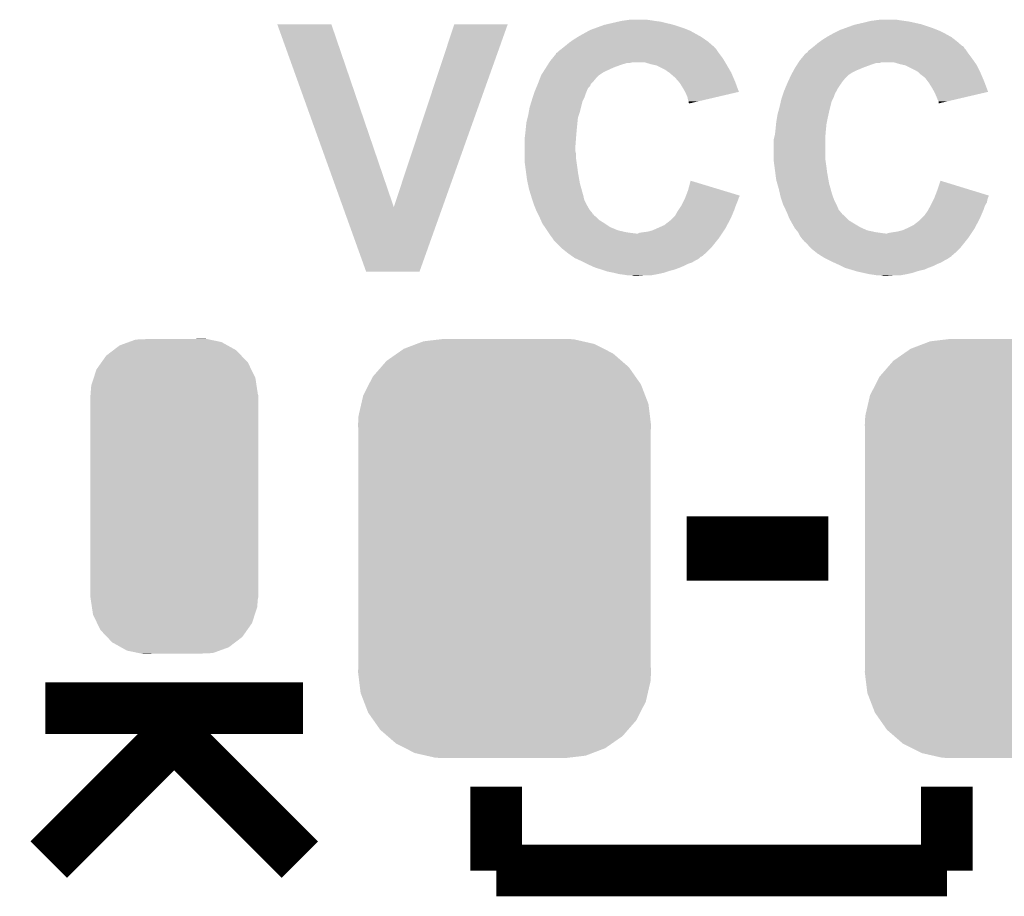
# Model space of a CAD drawing. Extents: x -1.3 to 24.2, y -3.9 to 55.4.
# Tile 6 of 30: x 4.3 to 8.2, y 4.7 to 8.1. Entities that reach past the tile are written whole.
import ezdxf

# ---------------------------------------------------------------- set-up
doc = ezdxf.new("R2010")
doc.units = 0
doc.layers.get('0').update_dxf_attribs({"linetype": 'CONTINUOUS'})
doc.layers.add('NB_IOT_7_CLICK_V102_GTO', color=11, linetype='CONTINUOUS')
doc.layers.add('NB_IOT_7_CLICK_V102_GTS', color=8, linetype='CONTINUOUS')

# ---------------------------------------------------------------- blocks, each defined once
blk = doc.blocks.new('CUSTOM_174')
for points in [[(0.085574, 0.62103), (0.12095, 0.621986), (0.12555, 0.62103), (0.12095, 0.621986)], [(-0.240566, 0.575864), (-0.215122, 0.595268), (0.244736, 0.575864), (0.209918, 0.595268)], [(-0.215122, 0.595268), (-0.178956, 0.60839), (0.209918, 0.595268), (0.18637, 0.60839)], [(-0.178956, 0.60839), (-0.152312, 0.618056), (0.18637, 0.60839), (0.139862, 0.618056)], [(-0.152312, 0.618056), (-0.085562, 0.62103), (0.139862, 0.618056), (0.12555, 0.62103)], [(-0.287616, 0.527378), (-0.268252, 0.55475), (0.290712, 0.527378), (0.264758, 0.55475)], [(-0.268252, 0.55475), (-0.240566, 0.575864), (0.264758, 0.55475), (0.244736, 0.575864)], [(-0.30684, 0.500202), (-0.287616, 0.527378), (0.30402, 0.500202), (0.290712, 0.527378)], [(-0.327362, 0.436614), (-0.317438, 0.467368), (0.324802, 0.436614), (0.320096, 0.467368)], [(-0.317438, 0.467368), (-0.30684, 0.500202), (0.320096, 0.467368), (0.30402, 0.500202)], [(-0.3302, 0.40132), (-0.327362, 0.436614), (0.3302, 0.40132), (0.324802, 0.436614)], [(-0.33147, -0.40005), (-0.33147, 0.40005), (0.33147, -0.40005), (0.33147, 0.40005)], [(-0.330196, 0.40005), (-0.3302, 0.40132), (0.330196, 0.40005), (0.3302, 0.40132)], [(-0.3302, -0.40132), (-0.330196, -0.40005), (0.3302, -0.40132), (0.330196, -0.40005)], [(-0.324804, -0.436598), (-0.3302, -0.40132), (0.327364, -0.436598), (0.3302, -0.40132)], [(-0.320098, -0.467368), (-0.324804, -0.436598), (0.317434, -0.467368), (0.327364, -0.436598)], [(-0.304028, -0.500188), (-0.320098, -0.467368), (0.306846, -0.500188), (0.317434, -0.467368)], [(-0.290716, -0.527378), (-0.304028, -0.500188), (0.287612, -0.527378), (0.306846, -0.500188)], [(-0.264772, -0.554738), (-0.290716, -0.527378), (0.26826, -0.554738), (0.287612, -0.527378)], [(-0.244742, -0.575864), (-0.264772, -0.554738), (0.240562, -0.575864), (0.26826, -0.554738)], [(-0.209938, -0.59526), (-0.244742, -0.575864), (0.215134, -0.59526), (0.240562, -0.575864)], [(-0.186376, -0.608392), (-0.209938, -0.59526), (0.178944, -0.608392), (0.215134, -0.59526)], [(-0.139896, -0.618052), (-0.186376, -0.608392), (0.152324, -0.618052), (0.178944, -0.608392)], [(-0.125566, -0.62103), (-0.139896, -0.618052), (0.085574, -0.62103), (0.152324, -0.618052)], [(-0.120958, -0.621988), (-0.125566, -0.62103), (-0.120958, -0.621988), (-0.085562, -0.62103)]]:
    blk.add_solid(points)
blk = doc.blocks.new('CUSTOM_191')
for points in [[(-0.346778, 0.80667), (-0.319758, 0.816954), (0.353772, 0.80667), (0.308544, 0.816954)], [(-0.319758, 0.816954), (-0.25199, 0.82504), (0.308544, 0.816954), (0.27298, 0.82504)], [(-0.25199, 0.82504), (-0.23749, 0.82677), (0.27298, 0.82504), (0.23749, 0.82677)], [(-0.423346, 0.769256), (-0.397192, 0.787482), (0.427696, 0.769256), (0.391686, 0.787482)], [(-0.397192, 0.787482), (-0.346778, 0.80667), (0.391686, 0.787482), (0.353772, 0.80667)], [(-0.48704, 0.715032), (-0.465166, 0.74011), (0.49034, 0.715032), (0.461368, 0.74011)], [(-0.465166, 0.74011), (-0.423346, 0.769256), (0.461368, 0.74011), (0.427696, 0.769256)], [(-0.519626, 0.67767), (-0.48704, 0.715032), (0.516586, 0.67767), (0.49034, 0.715032)], [(-0.535174, 0.647234), (-0.519626, 0.67767), (0.537964, 0.647234), (0.516586, 0.67767)], [(-0.557316, 0.603886), (-0.535174, 0.647234), (0.55465, 0.603886), (0.537964, 0.647234)], [(-0.565176, 0.569912), (-0.557316, 0.603886), (0.567726, 0.569912), (0.55465, 0.603886)], [(-0.575988, 0.523164), (-0.565176, 0.569912), (0.573482, 0.523164), (0.567726, 0.569912)], [(-0.57785, 0.48768), (-0.575988, 0.523164), (0.57785, 0.48768), (0.573482, 0.523164)], [(-0.57658, 0.458364), (-0.57785, 0.48768), (0.57658, 0.458364), (0.57785, 0.48768)], [(-0.57658, 0.45836), (-0.57658, 0.458364), (0.57658, 0.45836), (0.57658, 0.458364)], [(-0.57658, -0.45836), (-0.57658, 0.45836), (0.57658, -0.45836), (0.57658, 0.45836)], [(-0.57785, -0.48768), (-0.576582, -0.458364), (0.57785, -0.48768), (0.57658, -0.458364)], [(-0.576582, -0.458364), (-0.57658, -0.45836), (0.57658, -0.458364), (0.57658, -0.45836)], [(-0.57348, -0.523164), (-0.57785, -0.48768), (0.575988, -0.523164), (0.57785, -0.48768)], [(-0.567726, -0.569912), (-0.57348, -0.523164), (0.565174, -0.569912), (0.575988, -0.523164)], [(-0.554648, -0.603886), (-0.567726, -0.569912), (0.557316, -0.603886), (0.565174, -0.569912)], [(-0.537964, -0.647234), (-0.554648, -0.603886), (0.535172, -0.647234), (0.557316, -0.603886)], [(-0.516584, -0.67767), (-0.537964, -0.647234), (0.519626, -0.67767), (0.535172, -0.647234)], [(-0.49034, -0.715032), (-0.516584, -0.67767), (0.487038, -0.715032), (0.519626, -0.67767)], [(-0.461366, -0.74011), (-0.49034, -0.715032), (0.465166, -0.74011), (0.487038, -0.715032)], [(-0.427696, -0.769256), (-0.461366, -0.74011), (0.423344, -0.769256), (0.465166, -0.74011)], [(-0.391684, -0.787482), (-0.427696, -0.769256), (0.397192, -0.787482), (0.423344, -0.769256)], [(-0.353772, -0.80667), (-0.391684, -0.787482), (0.346776, -0.80667), (0.397192, -0.787482)], [(-0.308542, -0.816954), (-0.353772, -0.80667), (0.319758, -0.816954), (0.346776, -0.80667)], [(-0.27298, -0.82504), (-0.308542, -0.816954), (0.251988, -0.82504), (0.319758, -0.816954)], [(-0.23749, -0.82677), (-0.27298, -0.82504), (0.23749, -0.82677), (0.251988, -0.82504)]]:
    blk.add_solid(points)

msp = doc.modelspace()

# ---------------------------------------------------------------- linework, layer by layer
at = {"layer": 'NB_IOT_7_CLICK_V102_GTO'}
for points, const_width in [([(6.97484, 6.0452), (7.53364, 6.0452)], 0.254), ([(4.445, 5.41528), (5.461, 5.41528)], 0.2032), ([(4.4577, 4.81838), (4.953, 5.31368)], 0.2032), ([(4.953, 5.31368), (5.4483, 4.81838)], 0.2032), ([(6.223, 4.7752), (6.223, 5.1054)], 0.2032), ([(8.001, 4.7752), (8.001, 5.1054)], 0.2032), ([(6.223, 4.7752), (8.001, 4.7752)], 0.2032)]:
    msp.add_lwpolyline(points, dxfattribs=dict(at, const_width=const_width))
for points in [[(6.660728, 8.11276), (6.68274, 8.11784), (6.913878, 8.11276), (6.89102, 8.11784)], [(6.68274, 8.11784), (6.704752, 8.12292), (6.89102, 8.11784), (6.8707, 8.12292)], [(6.704752, 8.12292), (6.71576, 8.12546), (6.8707, 8.12292), (6.85038, 8.12546)], [(6.71576, 8.12546), (6.73354, 8.128), (6.85038, 8.12546), (6.83514, 8.128)], [(6.73354, 8.128), (6.751322, 8.13054), (6.83514, 8.128), (6.817358, 8.13054)], [(7.646238, 8.112758), (7.66826, 8.11784), (7.8994, 8.112758), (7.876536, 8.11784)], [(7.66826, 8.11784), (7.68858, 8.12292), (7.876536, 8.11784), (7.853678, 8.12292)], [(7.68858, 8.12292), (7.698742, 8.12546), (7.853678, 8.12292), (7.8359, 8.12546)], [(7.698742, 8.12546), (7.717792, 8.128), (7.8359, 8.12546), (7.81812, 8.128)], [(7.717792, 8.128), (7.736842, 8.13054), (7.81812, 8.128), (7.802878, 8.13054)], [(5.359434, 8.112744), (5.359428, 8.112758), (5.572764, 8.112744), (5.359428, 8.112758)], [(5.618626, 7.391462), (5.359434, 8.112744), (5.81916, 7.391462), (5.572764, 8.112744)], [(5.81916, 7.391462), (6.057906, 8.112732), (6.01137, 7.391462), (6.26871, 8.112732)], [(6.057906, 8.112732), (6.057916, 8.11276), (6.26871, 8.112732), (6.057916, 8.11276)], [(6.54812, 8.064498), (6.58927, 8.08736), (7.028694, 8.064498), (6.987542, 8.08736)], [(6.58927, 8.08736), (6.593842, 8.0899), (6.987542, 8.08736), (6.981192, 8.0899)], [(6.593842, 8.0899), (6.614796, 8.09752), (6.981192, 8.0899), (6.96214, 8.09752)], [(6.614796, 8.09752), (6.635752, 8.10514), (6.96214, 8.09752), (6.93928, 8.10514)], [(6.635752, 8.10514), (6.649722, 8.11022), (6.93928, 8.10514), (6.922346, 8.11022)], [(6.649722, 8.11022), (6.660728, 8.11276), (6.922346, 8.11022), (6.913878, 8.11276)], [(7.55396, 8.0772), (7.57428, 8.08736), (7.99084, 8.0772), (7.97052, 8.08736)], [(7.57428, 8.08736), (7.579362, 8.0899), (7.97052, 8.08736), (7.96417, 8.0899)], [(7.579362, 8.0899), (7.600316, 8.09752), (7.96417, 8.0899), (7.94512, 8.09752)], [(7.600316, 8.09752), (7.635242, 8.11022), (7.94512, 8.09752), (7.907016, 8.11022)], [(7.635242, 8.11022), (7.646238, 8.112758), (7.907016, 8.11022), (7.8994, 8.112758)], [(6.51002, 8.0391), (6.517132, 8.04418), (7.06447, 8.0391), (7.058662, 8.04418)], [(6.517132, 8.04418), (6.5278, 8.0518), (7.058662, 8.04418), (7.047778, 8.0518)], [(6.5278, 8.0518), (6.544058, 8.06196), (7.047778, 8.0518), (7.033262, 8.06196)], [(6.544058, 8.06196), (6.54812, 8.064498), (7.033262, 8.06196), (7.028694, 8.064498)], [(7.493, 8.0391), (7.500112, 8.04418), (8.047448, 8.0391), (8.04164, 8.04418)], [(7.500112, 8.04418), (7.51078, 8.0518), (8.04164, 8.04418), (8.031842, 8.0518)], [(7.51078, 8.0518), (7.527038, 8.06196), (8.031842, 8.0518), (8.018778, 8.06196)], [(7.527038, 8.06196), (7.5311, 8.064498), (8.018778, 8.06196), (8.01421, 8.064498)], [(7.5311, 8.064498), (7.549388, 8.07466), (8.01421, 8.064498), (7.99592, 8.07466)], [(7.549388, 8.07466), (7.55396, 8.0772), (7.99592, 8.07466), (7.99084, 8.0772)], [(6.4643, 8.001002), (6.471922, 8.00862), (7.100146, 8.001002), (7.095068, 8.00862)], [(6.471922, 8.00862), (6.478694, 8.0137), (7.095068, 8.00862), (7.09168, 8.0137)], [(6.478694, 8.0137), (6.48208, 8.01624), (7.09168, 8.0137), (7.08914, 8.01624)], [(6.48208, 8.01624), (6.491596, 8.023854), (7.08914, 8.01624), (7.081526, 8.023854)], [(6.491596, 8.023854), (6.494752, 8.026378), (7.081526, 8.023854), (7.08152, 8.026378)], [(6.494752, 8.026378), (6.49478, 8.0264), (7.08152, 8.026378), (7.078986, 8.0264)], [(6.49478, 8.0264), (6.51002, 8.0391), (7.078986, 8.0264), (7.06447, 8.0391)], [(7.44982, 8.001004), (7.454902, 8.008622), (8.083124, 8.001004), (8.078046, 8.008622)], [(7.454902, 8.008622), (7.461672, 8.0137), (8.078046, 8.008622), (8.07466, 8.0137)], [(7.461672, 8.0137), (7.46506, 8.01624), (8.07466, 8.0137), (8.072122, 8.01624)], [(7.46506, 8.01624), (7.468234, 8.01878), (8.072122, 8.01624), (8.069582, 8.01878)], [(7.468234, 8.01878), (7.47458, 8.023856), (8.069582, 8.01878), (8.067042, 8.023856)], [(7.47458, 8.023856), (7.477752, 8.026394), (8.067042, 8.023856), (8.064506, 8.026394)], [(7.477752, 8.026394), (7.47776, 8.0264), (8.064506, 8.026394), (8.061966, 8.0264)], [(7.47776, 8.0264), (7.493, 8.0391), (8.061966, 8.0264), (8.047448, 8.0391)], [(6.43151, 7.96036), (6.433126, 7.9629), (6.751318, 7.96036), (6.761478, 7.9629)], [(6.433126, 7.9629), (6.43636, 7.96798), (7.126226, 7.9629), (7.123178, 7.96798)], [(6.43636, 7.96798), (6.444668, 7.978138), (7.123178, 7.96798), (7.117082, 7.978138)], [(6.444668, 7.978138), (6.45922, 7.995926), (7.117082, 7.978138), (7.103742, 7.995926)], [(6.45922, 7.995926), (6.459232, 7.99846), (7.103742, 7.995926), (7.10184, 7.99846)], [(6.459232, 7.99846), (6.459234, 7.998466), (7.10184, 7.99846), (7.101836, 7.998466)], [(6.459234, 7.998466), (6.4643, 8.001002), (7.101836, 7.998466), (7.100146, 8.001002)], [(6.832602, 7.95528), (6.807198, 7.9629), (7.130798, 7.95528), (7.126226, 7.9629)], [(7.41449, 7.96036), (7.416106, 7.962898), (7.736836, 7.96036), (7.744458, 7.962898)], [(7.416106, 7.9629), (7.41934, 7.96798), (8.110728, 7.9629), (8.107172, 7.96798)], [(7.416106, 7.962898), (7.416106, 7.9629), (7.744458, 7.962898), (7.790178, 7.9629)], [(7.41934, 7.96798), (7.427652, 7.97814), (8.107172, 7.96798), (8.10006, 7.97814)], [(7.427652, 7.97814), (7.442198, 7.995918), (8.10006, 7.97814), (8.086728, 7.995918)], [(7.442198, 7.995918), (7.44474, 7.99846), (8.086728, 7.995918), (8.08482, 7.99846)], [(7.44474, 7.99846), (7.444744, 7.998462), (8.08482, 7.99846), (8.08482, 7.998462)], [(7.444744, 7.998462), (7.44982, 8.001004), (8.08482, 7.998462), (8.083124, 8.001004)], [(7.815582, 7.95528), (7.790178, 7.9629), (8.116062, 7.95528), (8.110728, 7.9629)], [(6.407264, 7.922258), (6.412114, 7.92988), (6.644638, 7.922258), (6.65988, 7.92988)], [(6.412114, 7.92988), (6.420196, 7.94258), (6.65988, 7.92988), (6.687822, 7.94258)], [(6.420196, 7.94258), (6.426662, 7.952742), (6.687822, 7.94258), (6.71576, 7.952742)], [(6.426662, 7.952742), (6.43151, 7.96036), (6.71576, 7.952742), (6.741156, 7.96036)], [(6.844036, 7.95274), (6.832602, 7.95528), (7.13232, 7.95274), (7.130798, 7.95528)], [(6.855458, 7.950202), (6.844036, 7.95274), (7.133802, 7.950202), (7.13232, 7.95274)], [(6.891018, 7.93242), (6.855458, 7.950202), (7.144174, 7.93242), (7.133802, 7.950202)], [(6.90118, 7.9248), (6.891018, 7.93242), (7.148618, 7.9248), (7.144174, 7.93242)], [(6.904994, 7.922258), (6.90118, 7.9248), (7.1501, 7.922258), (7.148618, 7.9248)], [(7.39186, 7.922258), (7.396018, 7.92988), (7.627618, 7.922258), (7.64286, 7.92988)], [(7.396018, 7.92988), (7.40156, 7.94004), (7.64286, 7.92988), (7.667244, 7.94004)], [(7.40156, 7.94004), (7.403176, 7.94258), (7.667244, 7.94004), (7.673342, 7.94258)], [(7.403176, 7.94258), (7.40964, 7.95274), (7.673342, 7.94258), (7.70128, 7.95274)], [(7.40964, 7.95274), (7.414488, 7.960358), (7.70128, 7.95274), (7.724138, 7.960358)], [(7.414488, 7.960358), (7.41449, 7.96036), (7.724138, 7.960358), (7.736836, 7.96036)], [(7.827024, 7.952738), (7.815582, 7.95528), (8.11784, 7.952738), (8.116062, 7.95528)], [(7.838438, 7.950202), (7.827024, 7.952738), (8.11911, 7.950202), (8.11784, 7.952738)], [(7.874, 7.93242), (7.838438, 7.950202), (8.128, 7.93242), (8.11911, 7.950202)], [(7.886698, 7.924802), (7.874, 7.93242), (8.13181, 7.924802), (8.128, 7.93242)], [(7.889242, 7.92226), (7.886698, 7.924802), (8.13308, 7.92226), (8.13181, 7.924802)], [(6.390054, 7.884162), (6.395916, 7.8994), (6.604002, 7.884162), (6.6167, 7.8994)], [(6.395916, 7.8994), (6.4008, 7.912098), (6.6167, 7.8994), (6.629398, 7.912098)], [(6.4008, 7.912098), (6.400802, 7.9121), (6.629398, 7.912098), (6.6294, 7.9121)], [(6.400802, 7.9121), (6.407264, 7.922258), (6.6294, 7.9121), (6.644638, 7.922258)], [(6.9088, 7.91972), (6.904994, 7.922258), (7.151188, 7.91972), (7.1501, 7.922258)], [(6.91134, 7.917178), (6.9088, 7.91972), (7.152278, 7.917178), (7.151188, 7.91972)], [(6.92912, 7.901942), (6.91134, 7.917178), (7.158808, 7.901942), (7.152278, 7.917178)], [(6.942458, 7.8867), (6.92912, 7.901942), (7.16534, 7.8867), (7.158808, 7.901942)], [(6.9469, 7.881622), (6.942458, 7.8867), (7.167242, 7.881622), (7.16534, 7.8867)], [(7.373422, 7.884156), (7.380458, 7.8994), (7.586978, 7.884156), (7.59968, 7.8994)], [(7.380458, 7.8994), (7.386318, 7.912098), (7.59968, 7.8994), (7.612378, 7.912098)], [(7.386318, 7.912098), (7.38632, 7.9121), (7.612378, 7.912098), (7.61238, 7.9121)], [(7.38632, 7.9121), (7.39186, 7.922258), (7.61238, 7.9121), (7.627618, 7.922258)], [(7.89432, 7.917182), (7.889242, 7.92226), (8.135258, 7.917182), (8.13308, 7.92226)], [(7.914638, 7.901942), (7.89432, 7.917182), (8.141788, 7.901942), (8.135258, 7.917182)], [(7.92607, 7.8867), (7.914638, 7.901942), (8.14832, 7.8867), (8.141788, 7.901942)], [(7.92988, 7.881618), (7.92607, 7.8867), (8.150224, 7.881618), (8.14832, 7.8867)], [(6.372014, 7.838442), (6.3754, 7.848598), (6.57606, 7.838442), (6.580122, 7.848598)], [(6.3754, 7.848598), (6.376458, 7.85114), (6.580122, 7.848598), (6.58114, 7.85114)], [(6.376458, 7.85114), (6.38069, 7.861296), (6.58114, 7.85114), (6.586218, 7.861296)], [(6.38069, 7.861296), (6.383866, 7.868918), (6.586218, 7.861296), (6.593836, 7.868918)], [(6.383866, 7.868918), (6.38704, 7.876536), (6.593836, 7.868918), (6.59638, 7.876536)], [(6.38704, 7.876536), (6.3881, 7.87908), (6.59638, 7.876536), (6.598922, 7.87908)], [(6.3881, 7.87908), (6.390054, 7.884162), (6.598922, 7.87908), (6.604002, 7.884162)], [(6.9596, 7.8613), (6.9469, 7.881622), (7.17485, 7.8613), (7.167242, 7.881622)], [(6.968314, 7.846054), (6.9596, 7.8613), (7.180556, 7.846054), (7.17485, 7.8613)], [(6.96976, 7.843522), (6.968314, 7.846054), (7.169722, 7.843522), (7.180556, 7.846054)], [(7.354994, 7.83844), (7.35838, 7.848598), (7.55904, 7.83844), (7.565132, 7.848598)], [(7.35838, 7.848598), (7.359438, 7.851142), (7.565132, 7.848598), (7.56666, 7.851142)], [(7.359438, 7.851142), (7.36367, 7.861298), (7.56666, 7.851142), (7.57174, 7.861298)], [(7.36367, 7.861298), (7.37002, 7.87654), (7.57174, 7.861298), (7.5819, 7.87654)], [(7.37002, 7.87654), (7.37108, 7.87908), (7.5819, 7.87654), (7.584438, 7.87908)], [(7.37108, 7.87908), (7.373422, 7.884156), (7.584438, 7.87908), (7.586978, 7.884156)], [(7.94258, 7.8613), (7.92988, 7.881618), (8.15783, 7.8613), (8.150224, 7.881618)], [(7.951294, 7.846054), (7.94258, 7.8613), (8.163536, 7.846054), (8.15783, 7.8613)], [(7.95274, 7.843522), (7.951294, 7.846054), (8.152696, 7.843522), (8.163536, 7.846054)], [(6.35508, 7.785102), (6.362112, 7.807958), (6.557644, 7.785102), (6.563358, 7.807958)], [(6.362112, 7.807958), (6.36524, 7.81812), (6.563358, 7.807958), (6.568438, 7.81812)], [(6.36524, 7.81812), (6.366932, 7.8232), (6.568438, 7.81812), (6.57098, 7.8232)], [(6.366932, 7.8232), (6.372014, 7.838442), (6.57098, 7.8232), (6.57606, 7.838442)], [(6.977378, 7.825742), (6.96976, 7.843522), (7.093646, 7.825742), (7.169722, 7.843522)], [(6.97992, 7.813042), (6.977378, 7.825742), (7.039306, 7.813042), (7.093646, 7.825742)], [(6.982458, 7.807964), (6.97992, 7.813042), (7.017578, 7.807964), (7.039306, 7.813042)], [(6.98246, 7.802886), (6.982458, 7.807964), (6.99585, 7.802886), (7.017578, 7.807964)], [(7.3406, 7.7851), (7.345874, 7.807958), (7.540624, 7.7851), (7.546338, 7.807958)], [(7.345874, 7.807958), (7.34822, 7.818118), (7.546338, 7.807958), (7.551418, 7.818118)], [(7.34822, 7.818118), (7.349914, 7.8232), (7.551418, 7.818118), (7.55396, 7.8232)], [(7.349914, 7.8232), (7.354994, 7.83844), (7.55396, 7.8232), (7.55904, 7.83844)], [(7.96036, 7.82574), (7.95274, 7.843522), (8.076582, 7.82574), (8.152696, 7.843522)], [(7.96544, 7.81304), (7.96036, 7.82574), (8.02222, 7.81304), (8.076582, 7.82574)], [(7.967978, 7.807964), (7.96544, 7.81304), (8.000494, 7.807964), (8.02222, 7.81304)], [(7.96798, 7.800368), (7.967978, 7.807964), (7.96798, 7.800368), (8.000494, 7.807964)], [(6.351846, 7.767322), (6.35508, 7.785102), (6.5532, 7.767322), (6.557644, 7.785102)], [(6.984992, 7.800348), (6.98246, 7.802886), (6.984992, 7.800348), (6.99585, 7.802886)], [(7.33575, 7.76732), (7.3406, 7.7851), (7.53618, 7.76732), (7.540624, 7.7851)], [(6.34238, 7.72668), (6.346824, 7.744458), (6.543802, 7.72668), (6.54558, 7.744458)], [(6.346824, 7.744458), (6.35, 7.75716), (6.54558, 7.744458), (6.549812, 7.75716)], [(6.35, 7.75716), (6.351846, 7.767322), (6.549812, 7.75716), (6.5532, 7.767322)], [(7.3279, 7.72668), (7.330862, 7.74446), (7.527542, 7.72668), (7.5311, 7.74446)], [(7.330862, 7.74446), (7.33298, 7.757162), (7.5311, 7.74446), (7.533922, 7.757162)], [(7.33298, 7.757162), (7.33575, 7.76732), (7.533922, 7.757162), (7.53618, 7.76732)], [(6.3373, 7.67842), (6.338992, 7.69366), (6.53923, 7.67842), (6.5405, 7.69366)], [(6.338992, 7.69366), (6.33984, 7.70128), (6.5405, 7.69366), (6.541262, 7.70128)], [(6.33984, 7.70128), (6.34238, 7.72668), (6.541262, 7.70128), (6.543802, 7.72668)], [(7.32282, 7.678422), (7.324512, 7.69366), (7.52221, 7.678422), (7.52348, 7.69366)], [(7.324512, 7.69366), (7.32536, 7.70128), (7.52348, 7.69366), (7.52424, 7.70128)], [(7.32536, 7.70128), (7.327138, 7.719062), (7.52424, 7.70128), (7.52602, 7.719062)], [(7.327138, 7.719062), (7.3279, 7.72668), (7.52602, 7.719062), (7.527542, 7.72668)], [(6.33476, 7.6581), (6.335394, 7.66318), (6.537568, 7.6581), (6.53796, 7.66318)], [(6.33476, 7.630162), (6.33476, 7.6581), (6.53542, 7.630162), (6.537568, 7.6581)], [(6.335394, 7.66318), (6.3373, 7.67842), (6.53796, 7.66318), (6.53923, 7.67842)], [(7.31774, 7.658102), (7.31901, 7.663182), (7.52094, 7.658102), (7.52094, 7.663182)], [(7.31774, 7.58444), (7.31774, 7.658102), (7.52094, 7.58444), (7.52094, 7.658102)], [(7.31901, 7.663182), (7.32282, 7.678422), (7.52094, 7.663182), (7.52221, 7.678422)], [(6.33476, 7.612378), (6.33476, 7.630162), (6.53542, 7.612378), (6.53542, 7.630162)], [(6.33476, 7.602218), (6.33476, 7.612378), (6.53796, 7.602218), (6.53542, 7.612378)], [(6.33476, 7.58444), (6.33476, 7.602218), (6.53796, 7.58444), (6.53796, 7.602218)], [(6.33476, 7.574282), (6.33476, 7.58444), (6.539412, 7.574282), (6.53796, 7.58444)], [(6.338148, 7.54888), (6.33476, 7.574282), (6.54304, 7.54888), (6.539412, 7.574282)], [(7.31774, 7.574282), (7.31774, 7.58444), (7.522392, 7.574282), (7.52094, 7.58444)], [(7.321128, 7.54888), (7.31774, 7.574282), (7.52602, 7.54888), (7.522392, 7.574282)], [(6.340858, 7.52856), (6.338148, 7.54888), (6.54558, 7.52856), (6.54304, 7.54888)], [(7.323838, 7.52856), (7.321128, 7.54888), (7.52856, 7.52856), (7.52602, 7.54888)], [(6.34492, 7.49808), (6.340858, 7.52856), (6.55096, 7.49808), (6.54558, 7.52856)], [(6.347642, 7.48538), (6.34492, 7.49808), (6.5532, 7.48538), (6.55096, 7.49808)], [(7.3279, 7.498082), (7.323838, 7.52856), (7.53394, 7.498082), (7.52856, 7.52856)], [(7.33153, 7.48538), (7.3279, 7.498082), (7.53618, 7.48538), (7.53394, 7.498082)], [(6.35254, 7.46252), (6.347642, 7.48538), (6.55955, 7.46252), (6.5532, 7.48538)], [(6.359574, 7.43966), (6.35254, 7.46252), (6.5659, 7.43966), (6.55955, 7.46252)], [(6.972098, 7.437104), (6.97992, 7.45744), (7.18312, 7.437104), (7.115942, 7.45744)], [(6.97992, 7.45744), (6.990102, 7.495534), (7.115942, 7.45744), (6.990102, 7.495534)], [(7.33806, 7.46252), (7.33153, 7.48538), (7.54253, 7.46252), (7.53618, 7.48538)], [(7.343338, 7.43966), (7.33806, 7.46252), (7.54888, 7.43966), (7.54253, 7.46252)], [(7.955078, 7.437104), (7.9629, 7.457438), (8.1661, 7.437104), (8.099816, 7.457438)], [(7.9629, 7.457438), (7.97562, 7.495536), (8.099816, 7.457438), (7.97562, 7.495536)], [(6.3627, 7.4295), (6.359574, 7.43966), (6.56844, 7.4295), (6.5659, 7.43966)], [(6.366088, 7.419338), (6.3627, 7.4295), (6.57098, 7.419338), (6.56844, 7.4295)], [(6.37286, 7.399022), (6.366088, 7.419338), (6.58114, 7.399022), (6.57098, 7.419338)], [(6.95452, 7.399022), (6.965948, 7.42188), (7.168896, 7.399022), (7.17804, 7.42188)], [(6.965948, 7.42188), (6.96722, 7.42442), (7.17804, 7.42188), (7.178886, 7.42442)], [(6.96722, 7.42442), (6.969172, 7.429498), (7.178886, 7.42442), (7.18058, 7.429498)], [(6.969172, 7.429498), (6.971126, 7.434576), (7.18058, 7.429498), (7.183118, 7.434576)], [(6.971126, 7.434576), (6.972098, 7.437104), (7.183118, 7.434576), (7.18312, 7.437104)], [(7.345682, 7.4295), (7.343338, 7.43966), (7.55269, 7.4295), (7.54888, 7.43966)], [(7.34907, 7.41934), (7.345682, 7.4295), (7.5565, 7.41934), (7.55269, 7.4295)], [(7.35584, 7.399022), (7.34907, 7.41934), (7.56666, 7.399022), (7.5565, 7.41934)], [(7.942578, 7.409178), (7.948928, 7.421878), (8.15848, 7.409178), (8.16102, 7.421878)], [(7.948928, 7.421878), (7.9502, 7.42442), (8.16102, 7.421878), (8.161866, 7.42442)], [(7.9502, 7.42442), (7.952152, 7.429498), (8.161866, 7.42442), (8.16356, 7.429498)], [(7.952152, 7.429498), (7.954106, 7.434576), (8.16356, 7.429498), (8.166098, 7.434576)], [(7.954106, 7.434576), (7.955078, 7.437104), (8.166098, 7.434576), (8.1661, 7.437104)], [(5.709916, 7.137416), (5.618626, 7.391462), (5.920728, 7.137416), (6.01137, 7.391462)], [(6.37286, 7.399018), (6.37286, 7.399022), (6.581144, 7.399018), (6.58114, 7.399022)], [(6.379972, 7.381242), (6.37286, 7.399018), (6.5913, 7.381242), (6.581144, 7.399018)], [(6.38302, 7.37362), (6.379972, 7.381242), (6.59765, 7.37362), (6.5913, 7.381242)], [(6.93928, 7.37616), (6.942666, 7.381242), (7.160622, 7.37616), (7.1628, 7.381242)], [(6.942666, 7.381242), (6.952826, 7.396482), (7.1628, 7.381242), (7.16788, 7.396482)], [(6.952826, 7.396482), (6.95452, 7.399022), (7.16788, 7.396482), (7.168896, 7.399022)], [(7.355842, 7.39902), (7.35584, 7.399022), (7.56666, 7.39902), (7.56666, 7.399022)], [(7.364732, 7.38124), (7.355842, 7.39902), (7.574282, 7.38124), (7.56666, 7.39902)], [(7.36854, 7.37362), (7.364732, 7.38124), (7.58063, 7.37362), (7.574282, 7.38124)], [(7.924802, 7.37616), (7.927624, 7.381242), (8.143602, 7.37616), (8.14578, 7.381242)], [(7.927624, 7.381242), (7.936088, 7.39648), (8.14578, 7.381242), (8.15086, 7.39648)], [(7.936088, 7.39648), (7.9375, 7.39902), (8.15086, 7.39648), (8.152384, 7.39902)], [(7.9375, 7.39902), (7.942578, 7.409178), (8.152384, 7.39902), (8.15848, 7.409178)], [(6.386834, 7.365994), (6.38302, 7.37362), (6.604, 7.365994), (6.59765, 7.37362)], [(6.3881, 7.36346), (6.386834, 7.365994), (6.604022, 7.36346), (6.604, 7.365994)], [(6.388108, 7.363446), (6.3881, 7.36346), (6.606546, 7.363446), (6.604022, 7.36346)], [(6.39064, 7.35838), (6.388108, 7.363446), (6.609084, 7.35838), (6.606546, 7.363446)], [(6.393182, 7.353298), (6.39064, 7.35838), (6.616702, 7.353298), (6.609084, 7.35838)], [(6.39572, 7.34822), (6.393182, 7.353298), (6.621782, 7.34822), (6.616702, 7.353298)], [(6.399108, 7.3406), (6.39572, 7.34822), (6.629402, 7.3406), (6.621782, 7.34822)], [(6.9088, 7.338062), (6.916418, 7.34568), (7.143496, 7.338062), (7.14756, 7.34568)], [(6.916418, 7.34568), (6.929122, 7.358382), (7.14756, 7.34568), (7.153002, 7.358382)], [(6.929122, 7.358382), (6.93928, 7.37616), (7.153002, 7.358382), (7.160622, 7.37616)], [(7.371592, 7.365994), (7.36854, 7.37362), (7.58698, 7.365994), (7.58063, 7.37362)], [(7.372604, 7.36346), (7.371592, 7.365994), (7.587002, 7.36346), (7.58698, 7.365994)], [(7.372608, 7.363454), (7.372604, 7.36346), (7.589526, 7.363454), (7.587002, 7.36346)], [(7.3787, 7.34822), (7.372608, 7.363454), (7.604762, 7.34822), (7.589526, 7.363454)], [(7.382934, 7.3406), (7.3787, 7.34822), (7.612382, 7.3406), (7.604762, 7.34822)], [(7.89178, 7.338062), (7.899398, 7.34568), (8.126476, 7.338062), (8.13054, 7.34568)], [(7.899398, 7.34568), (7.9121, 7.35838), (8.13054, 7.34568), (8.135982, 7.35838)], [(7.9121, 7.35838), (7.924802, 7.37616), (8.135982, 7.35838), (8.143602, 7.37616)], [(6.404752, 7.3279), (6.399108, 7.3406), (6.64972, 7.3279), (6.629402, 7.3406)], [(6.40588, 7.32536), (6.404752, 7.3279), (6.65353, 7.32536), (6.64972, 7.3279)], [(6.414952, 7.31266), (6.40588, 7.32536), (6.67258, 7.31266), (6.65353, 7.32536)], [(6.41858, 7.30758), (6.414952, 7.31266), (6.684774, 7.30758), (6.67258, 7.31266)], [(6.42366, 7.29996), (6.41858, 7.30758), (6.703062, 7.29996), (6.684774, 7.30758)], [(6.840222, 7.29996), (6.857364, 7.30758), (7.12216, 7.29996), (7.12724, 7.30758)], [(6.857364, 7.30758), (6.88594, 7.320282), (7.12724, 7.30758), (7.134014, 7.320282)], [(6.88594, 7.320282), (6.9088, 7.338062), (7.134014, 7.320282), (7.143496, 7.338062)], [(7.38999, 7.3279), (7.382934, 7.3406), (7.6327, 7.3279), (7.612382, 7.3406)], [(7.3914, 7.32536), (7.38999, 7.3279), (7.636934, 7.32536), (7.6327, 7.3279)], [(7.398658, 7.31266), (7.3914, 7.32536), (7.658102, 7.31266), (7.636934, 7.32536)], [(7.401558, 7.307582), (7.398658, 7.31266), (7.669274, 7.307582), (7.658102, 7.31266)], [(7.40791, 7.29996), (7.401558, 7.307582), (7.686042, 7.29996), (7.669274, 7.307582)], [(7.825742, 7.29996), (7.842884, 7.30758), (8.10514, 7.29996), (8.11022, 7.30758)], [(7.842884, 7.30758), (7.8486, 7.31012), (8.11022, 7.30758), (8.111574, 7.31012)], [(7.8486, 7.31012), (7.86892, 7.320282), (8.111574, 7.31012), (8.116994, 7.320282)], [(7.86892, 7.320282), (7.89178, 7.338062), (8.116994, 7.320282), (8.126476, 7.338062)], [(6.42874, 7.29234), (6.42366, 7.29996), (6.73608, 7.29234), (6.703062, 7.29996)], [(6.430434, 7.2898), (6.42874, 7.29234), (6.75386, 7.2898), (6.73608, 7.29234)], [(6.432128, 7.28726), (6.430434, 7.2898), (6.774182, 7.28726), (6.75386, 7.2898)], [(6.4389, 7.2771), (6.432128, 7.28726), (7.10692, 7.2771), (7.113692, 7.28726)], [(6.444616, 7.26948), (6.4389, 7.2771), (7.10184, 7.26948), (7.10692, 7.2771)], [(6.44652, 7.26694), (6.444616, 7.26948), (7.099808, 7.26694), (7.10184, 7.26948)], [(6.4516, 7.25932), (6.44652, 7.26694), (7.093712, 7.25932), (7.099808, 7.26694)], [(6.774182, 7.28726), (6.781804, 7.287262), (7.113692, 7.28726), (7.113694, 7.287262)], [(6.781804, 7.287262), (6.786882, 7.2898), (7.113694, 7.287262), (7.115386, 7.2898)], [(6.786882, 7.2898), (6.80212, 7.29234), (7.115386, 7.2898), (7.11708, 7.29234)], [(6.80212, 7.29234), (6.822442, 7.29488), (7.11708, 7.29234), (7.118772, 7.29488)], [(6.822442, 7.29488), (6.840222, 7.29996), (7.118772, 7.29488), (7.12216, 7.29996)], [(7.41426, 7.29234), (7.40791, 7.29996), (7.7216, 7.29234), (7.686042, 7.29996)], [(7.41426, 7.292338), (7.41426, 7.29234), (7.721614, 7.292338), (7.7216, 7.29234)], [(7.41553, 7.2898), (7.41426, 7.292338), (7.73938, 7.2898), (7.721614, 7.292338)], [(7.4168, 7.28726), (7.41553, 7.2898), (7.759702, 7.28726), (7.73938, 7.2898)], [(7.42188, 7.277102), (7.4168, 7.28726), (8.0899, 7.277102), (8.096672, 7.28726)], [(7.427598, 7.26948), (7.42188, 7.277102), (8.08482, 7.26948), (8.0899, 7.277102)], [(7.4295, 7.266942), (7.427598, 7.26948), (8.082788, 7.266942), (8.08482, 7.26948)], [(7.437118, 7.25932), (7.4295, 7.266942), (8.076692, 7.25932), (8.082788, 7.266942)], [(7.759702, 7.28726), (7.764782, 7.287262), (8.096672, 7.28726), (8.096674, 7.287262)], [(7.764782, 7.287262), (7.7724, 7.2898), (8.096674, 7.287262), (8.098366, 7.2898)], [(7.7724, 7.2898), (7.78764, 7.29234), (8.098366, 7.2898), (8.10006, 7.29234)], [(7.78764, 7.29234), (7.80542, 7.29488), (8.10006, 7.29234), (8.101752, 7.29488)], [(7.80542, 7.29488), (7.825742, 7.29996), (8.101752, 7.29488), (8.10514, 7.29996)], [(6.47954, 7.23138), (6.4516, 7.25932), (7.07136, 7.23138), (7.093712, 7.25932)], [(6.48208, 7.22884), (6.47954, 7.23138), (7.06882, 7.22884), (7.07136, 7.23138)], [(6.50113, 7.2136), (6.48208, 7.22884), (7.05358, 7.2136), (7.06882, 7.22884)], [(7.439654, 7.254254), (7.437118, 7.25932), (8.072638, 7.254254), (8.076692, 7.25932)], [(7.442194, 7.25424), (7.439654, 7.254254), (8.072628, 7.25424), (8.072638, 7.254254)], [(7.462774, 7.23138), (7.442194, 7.25424), (8.05434, 7.23138), (8.072628, 7.25424)], [(7.46506, 7.22884), (7.462774, 7.23138), (8.0518, 7.22884), (8.05434, 7.23138)], [(7.48411, 7.2136), (7.46506, 7.22884), (8.03656, 7.2136), (8.0518, 7.22884)], [(6.50748, 7.20852), (6.50113, 7.2136), (7.047652, 7.20852), (7.05358, 7.2136)], [(6.521992, 7.198362), (6.50748, 7.20852), (7.0358, 7.198362), (7.047652, 7.20852)], [(6.525624, 7.19582), (6.521992, 7.198362), (7.033254, 7.19582), (7.0358, 7.198362)], [(6.525634, 7.195814), (6.525624, 7.19582), (7.030714, 7.195814), (7.033254, 7.19582)], [(6.532878, 7.190742), (6.525634, 7.195814), (7.025642, 7.190742), (7.030714, 7.195814)], [(6.532884, 7.19074), (6.532878, 7.190742), (7.02564, 7.19074), (7.025642, 7.190742)], [(6.544058, 7.18566), (6.532884, 7.19074), (7.018018, 7.18566), (7.02564, 7.19074)], [(6.555234, 7.18058), (6.544058, 7.18566), (7.007862, 7.18058), (7.018018, 7.18566)], [(7.49046, 7.20852), (7.48411, 7.2136), (8.030636, 7.20852), (8.03656, 7.2136)], [(7.506442, 7.198352), (7.49046, 7.20852), (8.01878, 7.198352), (8.030636, 7.20852)], [(7.51042, 7.19582), (7.506442, 7.198352), (8.018758, 7.19582), (8.01878, 7.198352)], [(7.510426, 7.195816), (7.51042, 7.19582), (8.016234, 7.195816), (8.018758, 7.19582)], [(7.5184, 7.190742), (7.510426, 7.195816), (8.008622, 7.190742), (8.016234, 7.195816)], [(7.528564, 7.18566), (7.5184, 7.190742), (8.000998, 7.18566), (8.008622, 7.190742)], [(7.538722, 7.18058), (7.528564, 7.18566), (7.990842, 7.18058), (8.000998, 7.18566)], [(6.56082, 7.17804), (6.555234, 7.18058), (7.003628, 7.17804), (7.007862, 7.18058)], [(6.57098, 7.17296), (6.56082, 7.17804), (6.99516, 7.17296), (7.003628, 7.17804)], [(6.58114, 7.16788), (6.57098, 7.17296), (6.97992, 7.16788), (6.99516, 7.17296)], [(6.58622, 7.16534), (6.58114, 7.16788), (6.97484, 7.16534), (6.97992, 7.16788)], [(6.597396, 7.16026), (6.58622, 7.16534), (6.96468, 7.16026), (6.97484, 7.16534)], [(6.61416, 7.15264), (6.597396, 7.16026), (6.9469, 7.15264), (6.96468, 7.16026)], [(6.63956, 7.14502), (6.61416, 7.15264), (6.926578, 7.14502), (6.9469, 7.15264)], [(7.5438, 7.17804), (7.538722, 7.18058), (7.986608, 7.17804), (7.990842, 7.18058)], [(7.554976, 7.17296), (7.5438, 7.17804), (7.978142, 7.17296), (7.986608, 7.17804)], [(7.566152, 7.16788), (7.554976, 7.17296), (7.96544, 7.16788), (7.978142, 7.17296)], [(7.57174, 7.16534), (7.566152, 7.16788), (7.96036, 7.16534), (7.96544, 7.16788)], [(7.5819, 7.16026), (7.57174, 7.16534), (7.9502, 7.16026), (7.96036, 7.16534)], [(7.59714, 7.15264), (7.5819, 7.16026), (7.92988, 7.15264), (7.9502, 7.16026)], [(7.622542, 7.14502), (7.59714, 7.15264), (7.912098, 7.14502), (7.92988, 7.15264)], [(5.920724, 7.1374), (5.709916, 7.137416), (5.920724, 7.1374), (5.920728, 7.137416)], [(6.654806, 7.13994), (6.63956, 7.14502), (6.906262, 7.13994), (6.926578, 7.14502)], [(6.66242, 7.137402), (6.654806, 7.13994), (6.898646, 7.137402), (6.906262, 7.13994)], [(6.68782, 7.13232), (6.66242, 7.137402), (6.883398, 7.13232), (6.898646, 7.137402)], [(6.70814, 7.12724), (6.68782, 7.13232), (6.86054, 7.12724), (6.883398, 7.13232)], [(6.72846, 7.1247), (6.70814, 7.12724), (6.846568, 7.1247), (6.86054, 7.12724)], [(6.743698, 7.12216), (6.72846, 7.1247), (6.832598, 7.12216), (6.846568, 7.1247)], [(6.766558, 7.119622), (6.758936, 7.12216), (6.776742, 7.119622), (6.80466, 7.12216)], [(6.776722, 7.11962), (6.766558, 7.119622), (6.776722, 7.11962), (6.776742, 7.119622)], [(7.639482, 7.139938), (7.622542, 7.14502), (7.88924, 7.139938), (7.912098, 7.14502)], [(7.647942, 7.1374), (7.639482, 7.139938), (7.881622, 7.1374), (7.88924, 7.139938)], [(7.670802, 7.13232), (7.647942, 7.1374), (7.866378, 7.13232), (7.881622, 7.1374)], [(7.693662, 7.12724), (7.670802, 7.13232), (7.84352, 7.12724), (7.866378, 7.13232)], [(7.71144, 7.1247), (7.693662, 7.12724), (7.829548, 7.1247), (7.84352, 7.12724)], [(7.726678, 7.12216), (7.71144, 7.1247), (7.815578, 7.12216), (7.829548, 7.1247)], [(7.752078, 7.11962), (7.741918, 7.12216), (7.759702, 7.11962), (7.79018, 7.12216)]]:
    msp.add_solid(points, dxfattribs=at)

# ---------------------------------------------------------------- block references
at = {"layer": 'NB_IOT_7_CLICK_V102_GTS'}
for name, p in [('CUSTOM_174', (4.953, 6.25094)), ('CUSTOM_191', (6.25602, 6.0452)), ('CUSTOM_191', (8.255, 6.0452))]:
    msp.add_blockref(name, p, dxfattribs=at)

doc.saveas('drawing.dxf')
